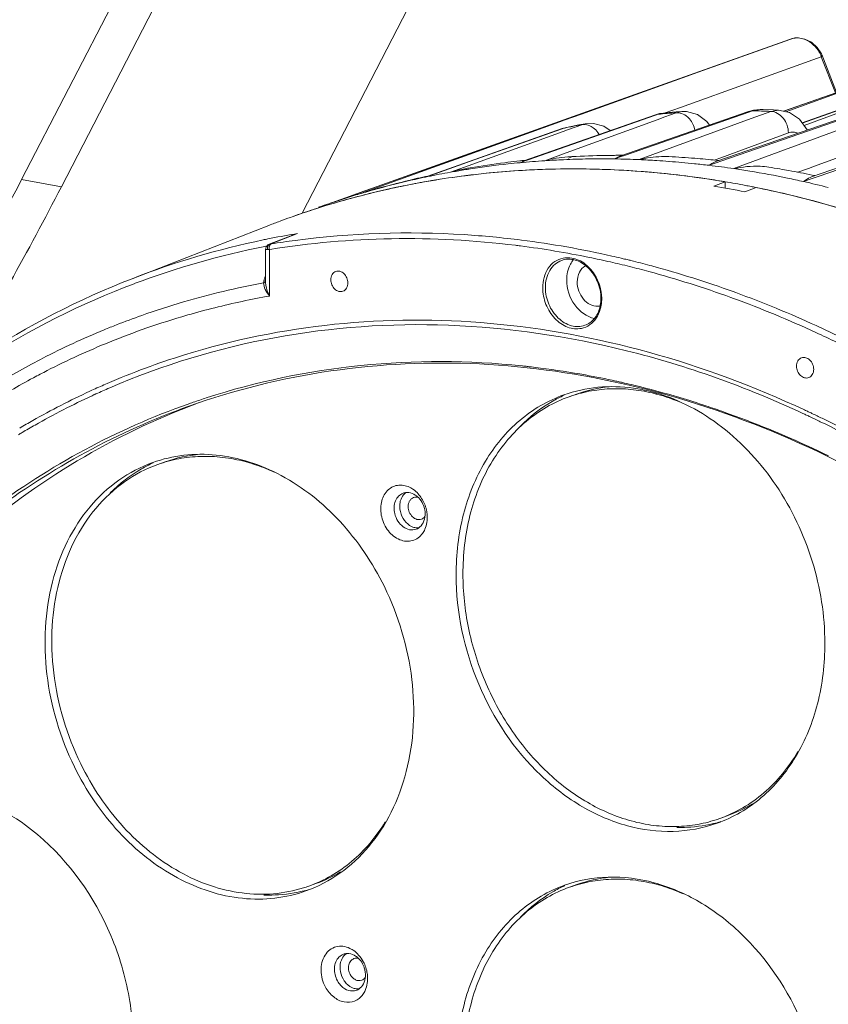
# Model space of a CAD drawing. Header units: millimetres. Extents: x 29170 to 33192, y 579 to 3108.
# Tile 113 of 256: x 30290 to 30375, y 2390 to 2493. Entities that reach past the tile are written whole.
import ezdxf

# ---------------------------------------------------------------- set-up
doc = ezdxf.new("R2010")
doc.units = ezdxf.units.MM
doc.layers.add('细实线', color=7, linetype='Continuous', lineweight=13)

msp = doc.modelspace()

# ---------------------------------------------------------------- linework, layer by layer
at = {"layer": '细实线'}
for p, q in [((30332.605, 2557.884), (30290.567, 2476.486)), ((30294.714, 2475.716), (30336.283, 2556.207)), ((30319.841, 2472.955), (30356.604, 2544.139)), ((30370.706, 2491.094), (30355.076, 2485.519)), ((30370.74, 2491.106), (30361.179, 2487.696)), ((30370.709, 2491.084), (30361.187, 2487.671)), ((30370.745, 2491.108), (30370.705, 2491.094)), ((30370.749, 2491.098), (30370.709, 2491.084)), ((30371.034, 2491.2), (30370.749, 2491.098)), ((30371.034, 2491.2), (30371.04, 2491.202)), ((30374.036, 2489.271), (30359.323, 2483.998)), ((30375.502, 2485.512), (30374.036, 2489.271)), ((30374.092, 2489.526), (30374.061, 2489.601)), ((30375.637, 2485.559), (30374.092, 2489.527)), ((30382.788, 2488.092), (30370.107, 2483.601)), ((30370.124, 2483.597), (30382.792, 2488.083)), ((30382.801, 2488.058), (30370.322, 2483.553)), ((30361.179, 2487.696), (30347.175, 2482.7)), ((30360.421, 2487.396), (30349.021, 2483.309)), ((30361.187, 2487.671), (30360.421, 2487.396)), ((30385.614, 2487.174), (30372.027, 2482.401)), ((30355.076, 2485.519), (30338.763, 2479.699)), ((30359.323, 2483.998), (30357.741, 2483.431)), ((30342.992, 2478.409), (30356.713, 2483.228)), ((30343.443, 2478.529), (30356.726, 2483.192)), ((30349.021, 2483.309), (30347.191, 2482.653)), ((30353.015, 2478.897), (30366.44, 2483.577)), ((30353.581, 2479.012), (30366.465, 2483.502)), ((30366.709, 2482.834), (30355.039, 2478.547)), ((30357.159, 2483.353), (30356.713, 2483.228)), ((30356.713, 2483.228), (30357.006, 2483.29)), ((30356.726, 2483.192), (30357.006, 2483.291)), ((30357.714, 2483.01), (30356.898, 2482.713)), ((30357.006, 2483.291), (30357.566, 2483.415)), ((30357.568, 2483.415), (30357.159, 2483.353)), ((30358.899, 2483.442), (30357.714, 2483.01)), ((30359.485, 2483.569), (30358.881, 2483.525)), ((30359.477, 2483.568), (30358.899, 2483.442)), ((30363.027, 2478.337), (30376.167, 2482.885)), ((30366.944, 2483.713), (30366.44, 2483.577)), ((30366.44, 2483.577), (30366.868, 2483.642)), ((30366.465, 2483.502), (30366.868, 2483.643)), ((30368.761, 2483.588), (30366.709, 2482.834)), ((30366.868, 2483.643), (30367.659, 2483.775)), ((30367.659, 2483.775), (30366.944, 2483.713)), ((30367.961, 2483.769), (30367.659, 2483.775)), ((30369.029, 2483.74), (30367.961, 2483.769)), ((30369.568, 2483.721), (30368.761, 2483.588)), ((30369.569, 2483.721), (30369.029, 2483.74)), ((30372.049, 2482.371), (30375.871, 2483.714)), ((30375.952, 2483.475), (30372.234, 2482.121)), ((30332.956, 2476.819), (30346.988, 2481.786)), ((30346.718, 2482.537), (30332.978, 2477.634)), ((30346.734, 2482.489), (30336.412, 2478.788)), ((30337.327, 2478.355), (30346.992, 2481.775)), ((30347.175, 2482.7), (30346.718, 2482.537)), ((30347.191, 2482.653), (30346.734, 2482.489)), ((30346.988, 2481.786), (30347.462, 2481.918)), ((30347.455, 2481.916), (30346.988, 2481.786)), ((30346.992, 2481.775), (30347.145, 2481.829)), ((30356.898, 2482.713), (30347.419, 2479.256)), ((30348.71, 2482.167), (30347.455, 2481.916)), ((30347.455, 2481.916), (30347.461, 2481.918)), ((30349.037, 2482.199), (30347.548, 2481.66)), ((30349.385, 2482.294), (30348.71, 2482.167)), ((30349.378, 2482.293), (30349.037, 2482.199)), ((30363.668, 2478.42), (30376.21, 2482.759)), ((30376.523, 2481.909), (30364.902, 2477.609)), ((30347.091, 2481.495), (30336.779, 2477.764)), ((30347.548, 2481.66), (30347.091, 2481.495)), ((30370.601, 2481.34), (30363.547, 2478.75)), ((30373.029, 2476.758), (30385.892, 2481.179)), ((30373.716, 2476.784), (30385.958, 2480.988)), ((30338.763, 2479.699), (30322.902, 2474.037)), ((30380.324, 2480.451), (30373.319, 2477.86)), ((30336.412, 2478.788), (30333.002, 2477.565)), ((30347.419, 2479.256), (30345.177, 2478.438)), ((30348.115, 2478.87), (30347.624, 2478.692)), ((30352.457, 2478.621), (30353.015, 2478.897)), ((30352.457, 2478.621), (30353.041, 2478.824)), ((30353.298, 2478.998), (30353.015, 2478.998)), ((30353.041, 2478.824), (30353.581, 2479.012)), ((30363.547, 2478.75), (30362.955, 2478.532)), ((30332.978, 2477.634), (30332.7, 2477.535)), ((30333.237, 2476.908), (30336.655, 2478.117)), ((30336.779, 2477.764), (30335.315, 2477.234)), ((30336.655, 2478.117), (30337.327, 2478.355)), ((30342.595, 2478.231), (30342.992, 2478.41)), ((30342.595, 2478.231), (30343.004, 2478.375)), ((30343.21, 2478.489), (30342.986, 2478.465)), ((30343.004, 2478.375), (30343.443, 2478.529)), ((30358.164, 2478.361), (30358.104, 2478.366)), ((30362.32, 2477.954), (30363.07, 2478.213)), ((30362.955, 2478.532), (30362.865, 2478.499)), ((30363.351, 2478.451), (30363.042, 2478.483)), ((30363.07, 2478.213), (30363.668, 2478.42)), ((30372.705, 2477.634), (30371.594, 2477.223)), ((30373.319, 2477.86), (30372.705, 2477.634)), ((30332.7, 2477.535), (30325.89, 2475.104)), ((30332.724, 2477.465), (30325.919, 2475.024)), ((30332.952, 2476.838), (30332.721, 2476.787)), ((30333.002, 2477.565), (30332.724, 2477.465)), ((30332.734, 2476.73), (30332.956, 2476.82)), ((30332.734, 2476.73), (30332.959, 2476.809)), ((30332.964, 2476.778), (30332.734, 2476.73)), ((30333.077, 2476.865), (30332.952, 2476.838)), ((30332.959, 2476.809), (30333.172, 2476.885)), ((30333.172, 2476.885), (30333.237, 2476.908)), ((30373.374, 2476.878), (30373.067, 2476.941)), ((30373.094, 2476.57), (30373.716, 2476.784)), ((30294.714, 2475.716), (30290.567, 2476.486)), ((30333.295, 2476.346), (30333.006, 2476.296)), ((30333.072, 2476.308), (30333.364, 2476.357)), ((30362.82, 2475.789), (30363.992, 2476.242)), ((30363.989, 2476.243), (30363.934, 2476.252)), ((30363.992, 2476.242), (30363.993, 2475.582)), ((30367.233, 2475.641), (30366.061, 2475.188)), ((30372.184, 2476.257), (30373.094, 2476.57)), ((30325.89, 2475.104), (30322.941, 2474.051)), ((30325.919, 2475.024), (30325.455, 2474.857)), ((30325.924, 2475.009), (30325.455, 2474.857)), ((30321.466, 2473.48), (30321.57, 2473.513)), ((30321.907, 2473.693), (30321.558, 2473.569)), ((30322.875, 2474.027), (30322.78, 2473.995)), ((30322.942, 2474.051), (30322.874, 2474.028)), ((30322.941, 2474.051), (30322.875, 2474.027)), ((30322.942, 2474.05), (30322.875, 2474.027)), ((30322.875, 2474.027), (30322.902, 2474.037)), ((30302.087, 2466.117), (30316.373, 2471.68)), ((30319.047, 2470.73), (30316.403, 2469.706)), ((30316.508, 2469.733), (30319.352, 2470.834)), ((30319.352, 2470.834), (30319.047, 2470.73)), ((30316.056, 2469.506), (30315.939, 2469.483)), ((30316.09, 2469.428), (30316.023, 2469.151)), ((30316.276, 2469.639), (30316.09, 2469.428)), ((30316.411, 2469.709), (30316.276, 2469.639)), ((30316.411, 2469.709), (30316.403, 2469.706)), ((30316.508, 2469.733), (30316.411, 2469.709)), ((30316.611, 2469.747), (30316.508, 2469.733)), ((30316.027, 2465.811), (30316.023, 2469.151)), ((30316.233, 2469.171), (30316.329, 2469.163)), ((30316.475, 2469.165), (30316.437, 2469.159)), ((30316.437, 2469.159), (30316.442, 2464.306)), ((30353.235, 2468.237), (30353.145, 2468.258)), ((30356.35, 2467.446), (30356.153, 2467.499)), ((30315.846, 2465.84), (30315.825, 2465.685)), ((30365.102, 2464.669), (30364.828, 2464.768)), ((30364.858, 2464.061), (30364.584, 2464.161)), ((30307.907, 2462.329), (30307.802, 2462.299)), ((30373.767, 2461.095), (30373.505, 2461.216)), ((30292.527, 2457.692), (30292.761, 2457.813)), ((30342.793, 2457.014), (30342.854, 2457.007)), ((30299.317, 2455.101), (30299.482, 2455.173)), ((30297.668, 2454.361), (30297.9, 2454.468)), ((30297.917, 2453.901), (30298.149, 2454.009)), ((30299.565, 2454.642), (30299.766, 2454.73)), ((30348.466, 2454.061), (30347.704, 2453.788)), ((30305.55, 2446.996), (30304.789, 2446.724)), ((30364.204, 2410.029), (30363.442, 2409.757)), ((30363.506, 2409.414), (30363.549, 2409.426)), ((30321.289, 2402.964), (30320.527, 2402.692)), ((30348.517, 2402.853), (30347.755, 2402.581))]:
    msp.add_line(p, q, dxfattribs=at)
for points in [[(30374.061, 2489.601), (30373.621, 2490.269), (30372.998, 2490.801), (30372.301, 2491.143), (30371.606, 2491.276), (30371.04, 2491.202)], [(30358.881, 2483.525), (30357.759, 2483.432), (30357.566, 2483.415)], [(30362.371, 2482.159), (30362.098, 2482.543), (30361.104, 2483.26), (30359.976, 2483.566), (30359.477, 2483.568)], [(30372.578, 2481.643), (30372.565, 2481.674), (30371.756, 2482.767), (30370.702, 2483.468), (30369.569, 2483.721)], [(30352.005, 2481.575), (30351.342, 2482.043), (30350.246, 2482.337), (30349.379, 2482.293)]]:
    msp.add_lwpolyline(points, dxfattribs=at)
for centre, radius, start, end in [((30397.165, 2409.45), 85.825, 107.72603, 107.93239), ((30371.417, 2490.002), 1.257, 105.64145, 107.71383), ((30372.049, 2488.708), 2.066, 15.82387, 21.27232), ((30365.062, 2394.529), 89.127, 94.58192, 95.1861), ((30365.085, 2394.244), 89.412, 93.96725, 94.5819), ((30365.157, 2391.049), 92.61, 88.3621, 88.94187), ((30365.146, 2390.656), 93.003, 87.77261, 88.36208), ((30364.738, 2396.864), 86.768, 101.48144, 101.69849), ((30364.754, 2396.785), 86.848, 101.06833, 101.48141), ((30364.781, 2396.647), 86.988, 100.42689, 101.06826), ((30353.032, 2383.869), 95.13, 91.19024, 93.29125), ((30353.047, 2383.24), 95.758, 90.35379, 91.19143), ((30353.049, 2382.959), 96.04, 90.0205, 90.35402), ((30352.977, 2380.76), 98.24, 85.41334, 86.98855), ((30352.904, 2379.844), 99.159, 84.13212, 85.41364), ((30352.832, 2385.974), 93.014, 99.5498, 99.90176), ((30352.869, 2385.74), 93.25, 97.31733, 99.54883), ((30350.883, 2390.57), 88.051, 96.21813, 98.80113), ((30352.903, 2385.49), 93.502, 97.11228, 97.31809), ((30352.919, 2385.361), 93.633, 96.34351, 97.11215), ((30350.957, 2389.912), 88.714, 95.40876, 96.22006), ((30352.934, 2385.227), 93.768, 96.09012, 96.34363), ((30351.009, 2389.355), 89.274, 93.74559, 95.40777), ((30351.056, 2388.646), 89.984, 92.49983, 93.746), ((30351.08, 2388.098), 90.532, 91.67122, 92.5002), ((30351.099, 2387.388), 91.243, 90.02046, 91.67006), ((30351.101, 2386.627), 92.003, 89.15533, 90.02144), ((30351.087, 2385.821), 92.81, 87.55962, 89.15418), ((30351.048, 2384.887), 93.745, 86.4504, 87.56031), ((30351.007, 2384.204), 94.429, 85.68981, 86.45078), ((30350.934, 2383.271), 95.365, 84.06863, 85.65193), ((30350.831, 2382.266), 96.375, 83.15336, 84.06971), ((30350.704, 2381.223), 97.426, 81.62011, 83.15216), ((30352.509, 2376.79), 102.239, 80.31575, 80.96918), ((30352.776, 2386.265), 92.717, 102.49153, 103.19255), ((30350.637, 2392.001), 86.6, 101.93078, 102.68157), ((30350.704, 2391.679), 86.929, 100.19622, 101.77513), ((30347.918, 2389.776), 87.796, 97.19202, 99.58718), ((30347.9, 2389.902), 87.669, 97.22969, 99.5443), ((30350.766, 2391.332), 87.281, 99.26729, 100.19656), ((30350.802, 2391.117), 87.499, 98.80359, 99.26746), ((30348.003, 2389.109), 88.468, 95.79493, 97.19306), ((30348.123, 2387.75), 89.832, 91.49346, 95.78342), ((30348.171, 2384.822), 92.761, 86.43275, 91.47565), ((30347.957, 2381.648), 95.942, 82.33488, 86.42345), ((30347.685, 2379.564), 98.043, 81.08422, 82.33987), ((30350.541, 2380.109), 98.552, 80.63678, 81.62107), ((30350.28, 2378.562), 100.121, 78.34187, 80.63314), ((30352.427, 2376.309), 102.727, 79.7784, 80.31583), ((30349.958, 2376.97), 101.744, 77.38164, 78.34523), ((30352.28, 2375.504), 103.545, 78.41895, 79.77727), ((30347.744, 2390.8), 86.757, 99.73665, 104.54154), ((30347.679, 2391.084), 86.466, 101.02205, 104.52644), ((30352.771, 2386.285), 92.697, 103.19274, 105.69996), ((30350.514, 2392.507), 86.078, 104.99932, 105.37556), ((30350.571, 2392.288), 86.305, 102.68089, 104.9983), ((30347.807, 2390.441), 87.122, 99.78106, 101.02403), ((30346.182, 2377.091), 100.091, 78.54396, 80.43104), ((30347.549, 2378.682), 98.936, 80.46682, 81.08516), ((30347.391, 2377.759), 99.873, 79.18678, 80.4339), ((30347.249, 2377), 100.645, 78.85161, 79.18794), ((30347.19, 2376.705), 100.946, 78.57705, 78.85164), ((30346.972, 2375.651), 102.022, 76.69879, 78.57418), ((30349.673, 2375.708), 103.038, 75.90458, 77.38049), ((30347.554, 2391.561), 85.973, 104.54623, 107.59232), ((30350.446, 2392.741), 85.835, 106.92663, 108.68907), ((30347.577, 2391.494), 86.044, 104.5295, 106.47191), ((30350.468, 2392.669), 85.911, 106.40945, 106.92672), ((30352.787, 2386.23), 92.754, 105.70019, 106.83476), ((30350.479, 2392.632), 85.949, 106.1316, 106.40947), ((30350.495, 2392.576), 86.008, 105.37552, 106.13154), ((30347.538, 2391.626), 85.906, 106.47213, 109.13155), ((30352.922, 2385.818), 93.187, 109.44032, 109.66818), ((30352.897, 2385.888), 93.113, 108.81029, 109.44037), ((30350.427, 2392.797), 85.776, 109.19267, 109.42065), ((30350.429, 2392.793), 85.781, 108.80322, 109.19266), ((30347.511, 2391.706), 85.822, 109.66988, 110.44079), ((30347.502, 2391.742), 85.785, 109.67204, 110.44318), ((30347.486, 2391.786), 85.738, 107.66696, 109.67204), ((30347.515, 2391.695), 85.834, 109.13205, 109.66987), ((30347.518, 2391.7), 85.83, 110.44321, 111.27435), ((30333.404, 2385.264), 86.716, 99.53809, 101.39599), ((30320.255, 2467.318), 3.63, 111.00802, 114.60353), ((30320.308, 2467.178), 3.779, 104.65857, 111.00177), ((30333.434, 2385.092), 86.891, 99.32653, 99.5386), ((30333.221, 2386.104), 85.857, 101.72839, 111.2616), ((30332.508, 2385.534), 85.568, 101.16545, 110.66183), ((30333.366, 2385.456), 86.521, 101.3966, 101.7353), ((30330.672, 2383.521), 87.365, 97.60457, 99.26217), ((30330.371, 2373.995), 96.327, 82.68315, 83.00451), ((30330.035, 2371.653), 98.692, 78.45256, 82.66251), ((30330.152, 2371.245), 99.701, 77.23842, 82.75422), ((30316.462, 2471.644), 2.485, 266.92544, 269.42746), ((30329.595, 2368.684), 102.322, 76.6934, 77.25078), ((30329.566, 2369.311), 101.08, 77.15709, 78.4582), ((30329.352, 2368.362), 102.053, 76.59924, 77.15826), ((30329.212, 2367.773), 102.659, 76.01273, 76.59921), ((30329.477, 2368.185), 102.834, 76.33438, 76.64221), ((30329.41, 2367.909), 103.118, 76.10885, 76.33442), ((30328.986, 2366.874), 103.586, 74.8636, 76.01187), ((30329.233, 2367.202), 103.847, 74.97551, 76.10777), ((30328.107, 2363.26), 107.946, 70.11256, 74.83263), ((30319.211, 2465.076), 3.457, 157.31979, 159.97613), ((30327.88, 2363.014), 107.6, 70.05527, 74.83182), ((30331.021, 2383.31), 83.765, 100.45205, 106.34522), ((30317.947, 2465.458), 2.135, 167.0964, 169.70404), ((30330.928, 2382.343), 83.234, 100.02258, 102.02111), ((30325.915, 2357.354), 114.246, 65.3826, 69.94009), ((30330.846, 2383.939), 83.112, 106.35127, 109.5027), ((30330.83, 2382.792), 82.774, 102.0199, 106.07708), ((30350.665, 2464.661), 1.425, 271.3958, 281.24467), ((30346.782, 2464.023), 4.333, 0.0576, 0.72453), ((30325.637, 2356.996), 114.023, 65.19378, 69.88071), ((30330.827, 2383.999), 83.05, 109.50447, 111.44804), ((30330.686, 2383.304), 82.242, 106.15555, 109.19477), ((30330.866, 2383.9), 83.156, 111.44795, 112.4032), ((30331.016, 2383.552), 83.535, 112.40741, 117.25485), ((30330.685, 2383.315), 82.232, 109.19678, 112.10671), ((30323.746, 2352.877), 118.556, 62.92159, 65.19947), ((30323.979, 2353.114), 118.906, 62.97567, 65.24634), ((30330.839, 2382.953), 82.625, 112.11071, 117.0786), ((30331.223, 2381.809), 79.936, 107.22622, 113.39547), ((30331.061, 2382.513), 83.117, 117.07702, 118.18693), ((30333.905, 2371.561), 85.914, 83.69695, 84.02088), ((30333.878, 2371.311), 86.165, 83.40829, 83.69697), ((30333.833, 2370.927), 86.552, 82.76486, 83.40802), ((30333.621, 2369.349), 88.144, 79.6706, 82.7572), ((30333.229, 2367.163), 90.365, 77.63228, 79.67454), ((30331.259, 2381.736), 80.017, 113.52718, 114.63837), ((30333.011, 2366.147), 91.404, 77.32383, 77.63552), ((30332.953, 2365.889), 91.668, 77.04627, 77.32385), ((30332.862, 2365.496), 92.072, 76.42824, 77.04602), ((30331.561, 2381.103), 80.719, 114.82739, 119.57785), ((30331.411, 2381.574), 79.706, 113.5493, 114.6649), ((30353.339, 2440.389), 14.514, 95.69231, 109.61434), ((30332.509, 2364.058), 93.552, 73.37554, 76.42457), ((30352.384, 2437.383), 17.272, 75.82882, 76.60878), ((30352.354, 2437.264), 17.395, 75.2212, 75.82896), ((30352.332, 2437.18), 17.481, 74.97011, 75.22149), ((30331.714, 2380.94), 80.409, 114.85471, 119.6237), ((30333.529, 2380.629), 76.789, 109.03871, 109.46828), ((30335.665, 2381.401), 76.539, 110.39014, 111.15683), ((30333.537, 2380.607), 76.812, 107.97202, 109.03866), ((30331.699, 2361.287), 96.44, 71.69143, 73.38561), ((30331.187, 2359.732), 98.076, 70.52431, 71.69286), ((30330.034, 2356.545), 101.465, 64.91504, 70.51045), ((30326.001, 2352.854), 109.393, 64.8457, 65.07085), ((30325.769, 2352.768), 109.969, 64.74789, 64.97197), ((30325.632, 2352.478), 110.29, 64.53084, 64.74789), ((30325.374, 2351.937), 110.889, 63.92507, 64.53049), ((30331.897, 2380.498), 81.411, 119.57381, 120.67692), ((30325.865, 2352.564), 109.714, 64.62762, 64.84571), ((30325.607, 2352.022), 110.313, 64.01899, 64.62726), ((30324.067, 2348.92), 113.777, 58.9762, 64.00589), ((30323.83, 2348.841), 114.349, 58.90614, 63.91212), ((30332.15, 2380.169), 81.294, 120.72665, 121.03705), ((30332.051, 2380.335), 81.102, 119.61962, 120.72695), ((30328.059, 2352.13), 106.302, 63.92855, 64.95978), ((30310.428, 2433.305), 14.534, 94.99188, 109.60618), ((30309.381, 2429.983), 17.619, 73.60539, 75.1598), ((30329.939, 2442.005), 2.588, 60.81617, 64.59482), ((30330.135, 2441.508), 2.554, 13.34483, 28.96514), ((30330.202, 2441.526), 2.484, 9.46848, 13.31376), ((30329.159, 2441.152), 3.753, 13.31917, 15.50692), ((30329.192, 2441.16), 3.718, 12.2875, 13.31514), ((30331.32, 2441.125), 1.24, 289.72316, 303.07423), ((30331.902, 2441.401), 1.305, 266.99715, 273.57811), ((30363.431, 2435.315), 26.802, 179.30386, 180.0574), ((30359.331, 2423.641), 14.458, 289.69738, 301.41322), ((30358.623, 2423.239), 14.318, 288.06773, 289.66732), ((30359.424, 2423.407), 14.576, 284.81819, 286.26086), ((30316.419, 2416.568), 14.449, 289.69436, 301.00763), ((30353.39, 2389.181), 14.514, 95.69231, 109.61434), ((30315.705, 2416.18), 14.324, 287.43554, 289.66727), ((30352.399, 2386.031), 17.42, 74.96947, 75.8286), ((30316.512, 2416.329), 14.562, 284.81292, 285.83953), ((30323.706, 2393.857), 2.596, 60.77615, 64.22087), ((30323.957, 2393.395), 2.495, 24.96149, 28.72417), ((30322.944, 2393.038), 3.729, 25.73767, 28.72824), ((30322.866, 2393.001), 3.816, 23.24586, 25.74149), ((30322.839, 2392.988), 3.846, 13.07618, 23.26272), ((30325.766, 2394.035), 2.554, 193.05466, 208.67502), ((30325.671, 2393.986), 2.447, 208.73546, 213.08917), ((30325.672, 2393.262), 1.306, 266.52868, 273.83663)]:
    msp.add_arc(centre, radius, start, end, dxfattribs=at)
for centre, start_param in [((30188.964, 2536.823), -1.7282254), ((30193.111, 2536.054), -1.7327529)]:
    msp.add_ellipse(centre, major_axis=(88.538, 184.569), ratio=0.5757466, start_param=start_param, end_param=-1.6219031, dxfattribs=at)
for points in [[(30371.492, 2491.266), (30371.352, 2491.267), (30371.211, 2491.251), (30371.078, 2491.213)], [(30373.974, 2489.457), (30373.903, 2489.639), (30373.809, 2489.813), (30373.698, 2489.974)], [(30359.444, 2483.372), (30359.27, 2483.429), (30359.082, 2483.455), (30358.899, 2483.442)], [(30360.842, 2481.615), (30360.765, 2482.049), (30360.564, 2482.478), (30360.273, 2482.809)], [(30349.378, 2482.217), (30349.264, 2482.226), (30349.149, 2482.22), (30349.037, 2482.199)], [(30347.57, 2478.841), (30346.762, 2478.795), (30345.957, 2478.65), (30345.177, 2478.438)], [(30336.837, 2477.602), (30336.323, 2477.512), (30335.814, 2477.387), (30335.315, 2477.234)], [(30316.233, 2469.171), (30316.219, 2469.25), (30316.222, 2469.334), (30316.241, 2469.412)], [(30316.241, 2469.412), (30316.258, 2469.486), (30316.292, 2469.558), (30316.34, 2469.616)], [(30316.34, 2469.616), (30316.365, 2469.645), (30316.394, 2469.671), (30316.426, 2469.692)], [(30316.437, 2469.159), (30316.418, 2469.242), (30316.411, 2469.329), (30316.419, 2469.413)], [(30316.419, 2469.413), (30316.426, 2469.488), (30316.446, 2469.565), (30316.484, 2469.63)], [(30316.426, 2469.692), (30316.451, 2469.709), (30316.479, 2469.723), (30316.508, 2469.733)], [(30316.484, 2469.63), (30316.513, 2469.68), (30316.557, 2469.726), (30316.611, 2469.747)], [(30315.963, 2466.26), (30315.924, 2466.154), (30315.891, 2466.045), (30315.866, 2465.935)], [(30349.855, 2461.296), (30349.598, 2461.12), (30349.3, 2460.993), (30348.995, 2460.931)], [(30330.392, 2443.725), (30330.502, 2443.764), (30330.618, 2443.787), (30330.734, 2443.794)], [(30332.653, 2441.934), (30332.681, 2441.765), (30332.692, 2441.591), (30332.683, 2441.42)], [(30332.665, 2439.955), (30332.598, 2439.804), (30332.516, 2439.658), (30332.419, 2439.523)], [(30324.162, 2395.585), (30324.27, 2395.623), (30324.384, 2395.647), (30324.498, 2395.654)], [(30325.431, 2395.387), (30325.542, 2395.314), (30325.646, 2395.229), (30325.74, 2395.135)], [(30325.742, 2395.5), (30325.924, 2395.297), (30326.083, 2395.07), (30326.214, 2394.831)], [(30325.74, 2395.135), (30325.9, 2394.977), (30326.037, 2394.792), (30326.145, 2394.594)], [(30323.931, 2392.268), (30323.814, 2392.383), (30323.71, 2392.512), (30323.621, 2392.65)], [(30325.772, 2391.95), (30325.69, 2391.896), (30325.601, 2391.851), (30325.509, 2391.818)], [(30326.434, 2391.813), (30326.366, 2391.66), (30326.283, 2391.514), (30326.186, 2391.379)]]:
    msp.add_open_spline(points, degree=3, dxfattribs=at)
for points, knots in [([(30373.698, 2489.974), (30373.324, 2490.519), (30372.567, 2491.106), (30371.701, 2491.265), (30371.492, 2491.266)], [0, 0, 0, 0, 0.75923, 1, 1, 1, 1]), ([(30374.036, 2489.271), (30374.052, 2489.292), (30374.099, 2489.366), (30374.115, 2489.467), (30374.092, 2489.526)], [0, 0, 0, 0, 0.286518, 1, 1, 1, 1]), ([(30360.273, 2482.809), (30360.215, 2482.875), (30359.978, 2483.113), (30359.68, 2483.296), (30359.444, 2483.372)], [0, 0, 0, 0, 0.2619205, 1, 1, 1, 1]), ([(30370.601, 2481.34), (30370.601, 2481.888), (30370.249, 2482.95), (30369.249, 2483.572), (30368.761, 2483.588)], [0, 0, 0, 0, 0.5285217, 1, 1, 1, 1]), ([(30350.234, 2481.881), (30350.169, 2481.93), (30349.911, 2482.099), (30349.605, 2482.201), (30349.378, 2482.217)], [0, 0, 0, 0, 0.2626805, 1, 1, 1, 1]), ([(30350.844, 2481.174), (30350.805, 2481.244), (30350.639, 2481.509), (30350.42, 2481.742), (30350.234, 2481.881)], [0, 0, 0, 0, 0.2571373, 1, 1, 1, 1]), ([(30371.61, 2481.312), (30371.458, 2481.383), (30371.113, 2481.467), (30370.766, 2481.401), (30370.601, 2481.34)], [0, 0, 0, 0, 0.4898198, 1, 1, 1, 1]), ([(30358.138, 2478.864), (30357.881, 2478.878), (30356.839, 2478.885), (30355.8, 2478.728), (30355.039, 2478.547)], [0, 0, 0, 0, 0.2475765, 1, 1, 1, 1]), ([(30336.867, 2476.874), (30341.321, 2477.439), (30350.417, 2477.891), (30359.477, 2477.003), (30363.992, 2476.242)], [0, 0, 0, 0, 0.4950214, 1, 1, 1, 1]), ([(30362.32, 2477.954), (30362.379, 2477.995), (30362.601, 2478.146), (30362.841, 2478.273), (30363.027, 2478.337)], [0, 0, 0, 0, 0.2681243, 1, 1, 1, 1]), ([(30368.557, 2477.762), (30368.261, 2477.809), (30367.041, 2477.925), (30365.807, 2477.796), (30364.902, 2477.609)], [0, 0, 0, 0, 0.2446343, 1, 1, 1, 1]), ([(30372.184, 2476.257), (30372.255, 2476.313), (30372.517, 2476.51), (30372.804, 2476.681), (30373.029, 2476.758)], [0, 0, 0, 0, 0.275137, 1, 1, 1, 1]), ([(30367.233, 2475.641), (30373.695, 2474.332), (30386.65, 2470.355), (30405.058, 2460.875), (30422.334, 2448.053), (30432.629, 2437.672), (30437.467, 2432.061)], [0, 0, 0, 0, 0.2352712, 0.4803851, 0.7355849, 1, 1, 1, 1]), ([(30437.445, 2432.086), (30428.35, 2442.631), (30412.739, 2456.558), (30388.98, 2469.315), (30376.624, 2473.475), (30370.444, 2474.936)], [0, 0, 0, 0, 0.5180577, 0.7637843, 1, 1, 1, 1]), ([(30342.727, 2470.149), (30340.744, 2470.4), (30332.894, 2471.148), (30324.945, 2470.896), (30319.111, 2470.118)], [0, 0, 0, 0, 0.2535244, 1, 1, 1, 1]), ([(30342.103, 2469.604), (30337.815, 2470.131), (30329.232, 2470.601), (30320.665, 2469.847), (30316.475, 2469.165)], [0, 0, 0, 0, 0.504325, 1, 1, 1, 1]), ([(30316.023, 2469.151), (30316.023, 2469.17), (30316.126, 2469.186), (30316.18, 2469.177), (30316.233, 2469.171)], [0, 0, 0, 0, 0.269305, 1, 1, 1, 1]), ([(30344.957, 2465.17), (30344.957, 2465.88), (30345.221, 2466.965), (30346.174, 2467.949), (30346.774, 2468.205), (30347.078, 2468.266)], [0, 0, 0, 0, 0.5290088, 0.7688497, 1, 1, 1, 1]), ([(30345.237, 2465.182), (30345.236, 2465.8), (30345.445, 2466.737), (30346.2, 2467.654), (30346.688, 2467.94), (30346.942, 2468.03)], [0, 0, 0, 0, 0.5286699, 0.7696825, 1, 1, 1, 1]), ([(30351.033, 2464.069), (30351.032, 2464.663), (30350.78, 2465.851), (30349.816, 2467.305), (30348.44, 2468.188), (30347.377, 2468.186), (30346.942, 2468.031)], [0, 0, 0, 0, 0.2740611, 0.5440917, 0.7866334, 1, 1, 1, 1]), ([(30347.078, 2468.266), (30347.55, 2468.362), (30348.624, 2468.24), (30349.479, 2467.617), (30349.849, 2467.227)], [0, 0, 0, 0, 0.4724501, 1, 1, 1, 1]), ([(30348.134, 2468.075), (30348.025, 2467.938), (30347.62, 2467.311), (30347.463, 2466.544), (30347.464, 2465.978)], [0, 0, 0, 0, 0.2363648, 1, 1, 1, 1]), ([(30349.416, 2467.462), (30349.148, 2467.312), (30348.684, 2466.79), (30348.557, 2466.121), (30348.557, 2465.775)], [0, 0, 0, 0, 0.4701086, 1, 1, 1, 1]), ([(30323.362, 2466.878), (30323.205, 2466.822), (30322.916, 2466.563), (30322.84, 2466.196), (30322.84, 2466.007)], [0, 0, 0, 0, 0.4674497, 1, 1, 1, 1]), ([(30324.623, 2465.676), (30324.623, 2465.857), (30324.546, 2466.217), (30324.251, 2466.659), (30323.827, 2466.928), (30323.498, 2466.926), (30323.362, 2466.878)], [0, 0, 0, 0, 0.2714538, 0.5391039, 0.7821815, 1, 1, 1, 1]), ([(30349.849, 2467.227), (30350.044, 2467.021), (30350.748, 2466.112), (30351.104, 2464.939), (30351.115, 2464.078)], [0, 0, 0, 0, 0.2479443, 1, 1, 1, 1]), ([(30302.087, 2466.117), (30296.54, 2463.957), (30285.776, 2458.42), (30276.364, 2450.823), (30272.035, 2446.59)], [0, 0, 0, 0, 0.495782, 1, 1, 1, 1]), ([(30302.315, 2465.598), (30296.766, 2463.504), (30285.986, 2458.086), (30276.551, 2450.58), (30272.211, 2446.386)], [0, 0, 0, 0, 0.4956314, 1, 1, 1, 1]), ([(30315.825, 2465.685), (30315.815, 2465.446), (30315.977, 2464.936), (30316.269, 2464.516), (30316.442, 2464.306)], [0, 0, 0, 0, 0.4681488, 1, 1, 1, 1]), ([(30315.825, 2465.685), (30315.846, 2465.694), (30315.92, 2465.729), (30315.987, 2465.788), (30316.012, 2465.841)], [0, 0, 0, 0, 0.282549, 1, 1, 1, 1]), ([(30316.027, 2465.812), (30316.027, 2465.686), (30316.081, 2465.163), (30316.268, 2464.664), (30316.442, 2464.306)], [0, 0, 0, 0, 0.2408107, 1, 1, 1, 1]), ([(30322.84, 2466.007), (30322.84, 2465.827), (30322.917, 2465.466), (30323.212, 2465.024), (30323.636, 2464.755), (30323.965, 2464.757), (30324.101, 2464.806)], [0, 0, 0, 0, 0.2714538, 0.5391039, 0.7821815, 1, 1, 1, 1]), ([(30324.101, 2464.806), (30324.258, 2464.862), (30324.547, 2465.12), (30324.623, 2465.487), (30324.623, 2465.676)], [0, 0, 0, 0, 0.4674497, 1, 1, 1, 1]), ([(30347.464, 2465.978), (30347.465, 2465.065), (30348.014, 2463.296), (30349.542, 2462.125), (30350.354, 2461.964)], [0, 0, 0, 0, 0.5243107, 1, 1, 1, 1]), ([(30348.557, 2465.775), (30348.558, 2465.453), (30348.678, 2464.805), (30349.153, 2463.971), (30349.851, 2463.382), (30350.429, 2463.23), (30350.699, 2463.237)], [0, 0, 0, 0, 0.2653653, 0.5302344, 0.7773637, 1, 1, 1, 1]), ([(30348.995, 2460.931), (30348.524, 2460.835), (30347.452, 2460.958), (30346.115, 2461.924), (30345.194, 2463.403), (30344.958, 2464.582), (30344.957, 2465.17)], [0, 0, 0, 0, 0.2195237, 0.4645618, 0.7312027, 1, 1, 1, 1]), ([(30349.365, 2461.251), (30348.92, 2461.091), (30347.843, 2461.084), (30346.453, 2461.964), (30345.488, 2463.411), (30345.237, 2464.592), (30345.237, 2465.182)], [0, 0, 0, 0, 0.2178166, 0.460878, 0.7285661, 1, 1, 1, 1]), ([(30350.919, 2463.121), (30350.938, 2463.197), (30351.005, 2463.508), (30351.033, 2463.828), (30351.033, 2464.069)], [0, 0, 0, 0, 0.2445765, 1, 1, 1, 1]), ([(30351.115, 2464.027), (30351.116, 2463.933), (30351.104, 2463.566), (30351.044, 2463.2), (30350.97, 2462.936)], [0, 0, 0, 0, 0.2553174, 1, 1, 1, 1]), ([(30349.365, 2461.251), (30349.738, 2461.384), (30350.45, 2461.905), (30350.811, 2462.695), (30350.919, 2463.121)], [0, 0, 0, 0, 0.4738689, 1, 1, 1, 1]), ([(30350.97, 2462.936), (30350.876, 2462.601), (30350.6, 2461.975), (30350.122, 2461.479), (30349.855, 2461.296)], [0, 0, 0, 0, 0.5181717, 1, 1, 1, 1]), ([(30299.766, 2454.73), (30305.263, 2457.107), (30316.92, 2460.648), (30335.337, 2461.918), (30354.107, 2459.158), (30366.205, 2454.799), (30372.11, 2452.055)], [0, 0, 0, 0, 0.2412118, 0.4857501, 0.7377177, 1, 1, 1, 1]), ([(30307.55, 2458.159), (30312.642, 2459.738), (30323.267, 2461.893), (30339.709, 2461.948), (30356.324, 2458.869), (30367.043, 2454.862), (30372.293, 2452.411)], [0, 0, 0, 0, 0.2407995, 0.485919, 0.7383076, 1, 1, 1, 1]), ([(30273.833, 2444.557), (30275.254, 2445.862), (30281.036, 2450.84), (30287.469, 2455.066), (30292.527, 2457.692)], [0, 0, 0, 0, 0.2529397, 1, 1, 1, 1]), ([(30308.019, 2452.8), (30312.815, 2454.515), (30322.858, 2457.002), (30338.518, 2457.701), (30354.437, 2455.384), (30370.213, 2450.126), (30385.473, 2442.068), (30404.907, 2427.681), (30417.221, 2413.634), (30424.213, 2403.344)], [0, 0, 0, 0, 0.1126932, 0.2270954, 0.3446936, 0.4665471, 0.5932234, 0.7247847, 1, 1, 1, 1]), ([(30309.836, 2453.672), (30315.066, 2455.368), (30326.029, 2457.657), (30337.219, 2457.594), (30342.793, 2457.014)], [0, 0, 0, 0, 0.4952063, 1, 1, 1, 1]), ([(30371.978, 2457.856), (30371.822, 2457.8), (30371.532, 2457.542), (30371.456, 2457.175), (30371.457, 2456.986)], [0, 0, 0, 0, 0.4674497, 1, 1, 1, 1]), ([(30373.239, 2456.655), (30373.239, 2456.835), (30373.162, 2457.196), (30372.868, 2457.638), (30372.443, 2457.907), (30372.114, 2457.905), (30371.978, 2457.856)], [0, 0, 0, 0, 0.2714538, 0.5391039, 0.7821815, 1, 1, 1, 1]), ([(30371.457, 2456.986), (30371.457, 2456.806), (30371.533, 2456.445), (30371.828, 2456.003), (30372.253, 2455.734), (30372.582, 2455.736), (30372.718, 2455.785)], [0, 0, 0, 0, 0.2714538, 0.5391039, 0.7821815, 1, 1, 1, 1]), ([(30372.718, 2455.785), (30372.874, 2455.84), (30373.163, 2456.099), (30373.239, 2456.466), (30373.239, 2456.655)], [0, 0, 0, 0, 0.4674497, 1, 1, 1, 1]), ([(30291.8, 2455.774), (30290.215, 2454.924), (30283.933, 2451.292), (30278.127, 2446.845), (30274.116, 2443.146)], [0, 0, 0, 0, 0.2479361, 1, 1, 1, 1]), ([(30347.171, 2453.991), (30345.498, 2453.393), (30342.277, 2451.509), (30338.642, 2447.083), (30336.392, 2441.461), (30335.917, 2437.322), (30335.919, 2435.197)], [0, 0, 0, 0, 0.2292146, 0.4690964, 0.7259148, 1, 1, 1, 1]), ([(30354.447, 2454.686), (30353.219, 2454.862), (30350.739, 2454.935), (30348.314, 2454.399), (30347.171, 2453.991)], [0, 0, 0, 0, 0.5056886, 1, 1, 1, 1]), ([(30356.384, 2454.185), (30355.651, 2454.36), (30354.176, 2454.61), (30351.954, 2454.672), (30349.78, 2454.414), (30348.382, 2454.031), (30347.705, 2453.789)], [0, 0, 0, 0, 0.2568204, 0.507953, 0.7550319, 1, 1, 1, 1]), ([(30356.775, 2454.186), (30356.583, 2454.242), (30355.816, 2454.448), (30355.035, 2454.603), (30354.447, 2454.686)], [0, 0, 0, 0, 0.2526239, 1, 1, 1, 1]), ([(30374.407, 2428.055), (30374.404, 2430.946), (30373.479, 2436.779), (30369.744, 2444.646), (30364.1, 2450.869), (30359.245, 2453.477), (30356.775, 2454.186)], [0, 0, 0, 0, 0.2589479, 0.5199548, 0.7698247, 1, 1, 1, 1]), ([(30359.562, 2453.106), (30359.341, 2453.204), (30358.462, 2453.575), (30357.554, 2453.879), (30356.865, 2454.064)], [0, 0, 0, 0, 0.2533862, 1, 1, 1, 1]), ([(30269.951, 2424.549), (30272.423, 2427.849), (30277.756, 2434.057), (30286.91, 2442.057), (30296.984, 2448.51), (30304.233, 2451.719), (30307.937, 2453.028)], [0, 0, 0, 0, 0.2570081, 0.5081631, 0.7551542, 1, 1, 1, 1]), ([(30347.705, 2453.789), (30346.894, 2453.499), (30345.312, 2452.766), (30343.156, 2451.251), (30341.25, 2449.347), (30339.06, 2446.299), (30337.163, 2441.698), (30336.656, 2437.698), (30336.631, 2435.64)], [0, 0, 0, 0, 0.1143411, 0.2300825, 0.3484676, 0.4704589, 0.7266728, 1, 1, 1, 1]), ([(30347.198, 2453.945), (30346.772, 2453.75), (30345.086, 2452.882), (30343.573, 2451.686), (30342.581, 2450.662)], [0, 0, 0, 0, 0.2473097, 1, 1, 1, 1]), ([(30308.041, 2452.781), (30303.738, 2451.115), (30295.358, 2446.965), (30283.993, 2438.531), (30274.007, 2428.05), (30268.491, 2419.975), (30266.014, 2415.699)], [0, 0, 0, 0, 0.2425116, 0.4884074, 0.7402565, 1, 1, 1, 1]), ([(30270.266, 2424.343), (30272.722, 2427.633), (30278.021, 2433.824), (30287.117, 2441.812), (30297.13, 2448.265), (30304.336, 2451.484), (30308.019, 2452.8)], [0, 0, 0, 0, 0.2570315, 0.5082048, 0.7551933, 1, 1, 1, 1]), ([(30328.424, 2433.963), (30327.211, 2436.435), (30324.18, 2440.935), (30318.078, 2445.853), (30312.136, 2447.826), (30307.497, 2447.809), (30305.298, 2447.299), (30304.256, 2446.926)], [0, 0, 0, 0, 0.2768772, 0.5368239, 0.7753581, 0.8887529, 1, 1, 1, 1]), ([(30304.256, 2446.926), (30303.003, 2446.479), (30300.577, 2445.211), (30297.526, 2442.364), (30295.172, 2438.711), (30293.049, 2432.889), (30292.658, 2424.614), (30294.588, 2418.18), (30296.071, 2415.16)], [0, 0, 0, 0, 0.1089141, 0.2208087, 0.3379321, 0.4613744, 0.7245629, 1, 1, 1, 1]), ([(30304.281, 2446.879), (30303.871, 2446.692), (30302.25, 2445.861), (30300.788, 2444.727), (30299.822, 2443.757)], [0, 0, 0, 0, 0.2474618, 1, 1, 1, 1]), ([(30313.893, 2447.014), (30313.127, 2447.217), (30311.583, 2447.515), (30309.249, 2447.62), (30306.966, 2447.375), (30305.498, 2446.977), (30304.789, 2446.724)], [0, 0, 0, 0, 0.2574026, 0.5086486, 0.7554785, 1, 1, 1, 1]), ([(30316.926, 2445.914), (30316.716, 2446.012), (30315.877, 2446.382), (30315.011, 2446.692), (30314.354, 2446.885)], [0, 0, 0, 0, 0.2532529, 1, 1, 1, 1]), ([(30304.789, 2446.724), (30303.556, 2446.283), (30301.167, 2445.035), (30298.165, 2442.232), (30295.847, 2438.636), (30294.311, 2434.423), (30293.612, 2429.782), (30293.826, 2423.27), (30295.273, 2418.426), (30296.733, 2415.452)], [0, 0, 0, 0, 0.1087918, 0.2205616, 0.3375548, 0.4608594, 0.5903504, 0.7248718, 1, 1, 1, 1]), ([(30328.148, 2441.247), (30328.032, 2441.736), (30327.99, 2442.718), (30328.501, 2443.829), (30329.191, 2444.37), (30329.996, 2444.648), (30330.666, 2444.525), (30331.049, 2444.343)], [0, 0, 0, 0, 0.2807796, 0.5318581, 0.6483528, 0.7626324, 1, 1, 1, 1]), ([(30329.511, 2441.585), (30329.409, 2442.018), (30329.425, 2442.72), (30329.878, 2443.441), (30330.216, 2443.662), (30330.392, 2443.725)], [0, 0, 0, 0, 0.534659, 0.7750589, 1, 1, 1, 1]), ([(30330.72, 2443.806), (30330.659, 2443.766), (30330.42, 2443.58), (30330.25, 2443.314), (30330.166, 2443.101)], [0, 0, 0, 0, 0.2410409, 1, 1, 1, 1]), ([(30330.734, 2443.794), (30330.811, 2443.799), (30331.137, 2443.79), (30331.453, 2443.663), (30331.659, 2443.528)], [0, 0, 0, 0, 0.2397674, 1, 1, 1, 1]), ([(30331.201, 2444.264), (30331.271, 2444.225), (30331.552, 2444.051), (30331.802, 2443.829), (30331.97, 2443.643)], [0, 0, 0, 0, 0.2429882, 1, 1, 1, 1]), ([(30330.166, 2443.101), (30330.127, 2443.003), (30330.003, 2442.579), (30330.02, 2442.12), (30330.097, 2441.794)], [0, 0, 0, 0, 0.2390481, 1, 1, 1, 1]), ([(30331.482, 2443.265), (30331.397, 2443.234), (30331.235, 2443.139), (30331.051, 2442.916), (30330.937, 2442.632), (30330.913, 2442.422), (30330.914, 2442.315)], [0, 0, 0, 0, 0.2292139, 0.4690974, 0.7259222, 1, 1, 1, 1]), ([(30331.973, 2443.273), (30331.892, 2443.297), (30331.725, 2443.322), (30331.559, 2443.292), (30331.482, 2443.265)], [0, 0, 0, 0, 0.5095524, 1, 1, 1, 1]), ([(30331.659, 2443.528), (30331.731, 2443.481), (30332.013, 2443.267), (30332.239, 2442.98), (30332.369, 2442.745)], [0, 0, 0, 0, 0.2411976, 1, 1, 1, 1]), ([(30331.97, 2443.643), (30332.063, 2443.539), (30332.415, 2443.095), (30332.661, 2442.567), (30332.775, 2442.155)], [0, 0, 0, 0, 0.2457412, 1, 1, 1, 1]), ([(30330.097, 2441.794), (30330.176, 2441.46), (30330.461, 2440.838), (30330.983, 2440.381), (30331.272, 2440.244)], [0, 0, 0, 0, 0.5181554, 1, 1, 1, 1]), ([(30330.914, 2442.315), (30330.914, 2442.119), (30330.997, 2441.725), (30331.272, 2441.313), (30331.569, 2441.085), (30331.809, 2440.981), (30332.056, 2440.949), (30332.216, 2440.978), (30332.29, 2441.005)], [0, 0, 0, 0, 0.2702066, 0.536732, 0.6623265, 0.7805723, 0.8922473, 1, 1, 1, 1]), ([(30332.825, 2441.952), (30332.863, 2441.779), (30332.961, 2441.113), (30332.866, 2440.409), (30332.665, 2439.955)], [0, 0, 0, 0, 0.2625066, 1, 1, 1, 1]), ([(30332.419, 2439.523), (30332.167, 2439.172), (30331.398, 2438.596), (30329.925, 2438.756), (30328.735, 2439.743), (30328.273, 2440.719), (30328.148, 2441.247)], [0, 0, 0, 0, 0.2257855, 0.4556084, 0.716743, 1, 1, 1, 1]), ([(30331.739, 2439.958), (30331.527, 2439.883), (30331.031, 2439.853), (30330.341, 2440.184), (30329.795, 2440.789), (30329.576, 2441.31), (30329.511, 2441.585)], [0, 0, 0, 0, 0.2196475, 0.4595353, 0.7235425, 1, 1, 1, 1]), ([(30332.683, 2441.42), (30332.669, 2441.149), (30332.55, 2440.632), (30332.201, 2440.219), (30331.997, 2440.086)], [0, 0, 0, 0, 0.5266005, 1, 1, 1, 1]), ([(30332.29, 2441.005), (30332.362, 2441.03), (30332.501, 2441.107), (30332.61, 2441.221), (30332.657, 2441.285)], [0, 0, 0, 0, 0.4914413, 1, 1, 1, 1]), ([(30331.272, 2440.244), (30331.317, 2440.222), (30331.496, 2440.147), (30331.69, 2440.105), (30331.833, 2440.097)], [0, 0, 0, 0, 0.2582858, 1, 1, 1, 1]), ([(30335.919, 2435.197), (30335.923, 2431.308), (30337.569, 2423.528), (30343.012, 2415.368), (30348.888, 2410.858), (30353.638, 2408.799), (30358.525, 2408.158), (30361.694, 2408.739), (30363.154, 2409.261)], [0, 0, 0, 0, 0.2702032, 0.5367293, 0.6623242, 0.7805713, 0.8922473, 1, 1, 1, 1]), ([(30363.064, 2409.627), (30362.346, 2409.393), (30360.864, 2409.036), (30358.567, 2408.853), (30356.226, 2409.021), (30353.054, 2409.718), (30349.155, 2411.478), (30344.967, 2414.768), (30341.425, 2419.058), (30338.73, 2424.097), (30337.035, 2429.587), (30336.631, 2433.401), (30336.629, 2435.288)], [0, 0, 0, 0, 0.0535694, 0.1077309, 0.1629346, 0.2195446, 0.3376446, 0.462967, 0.5944627, 0.7298315, 0.8660643, 1, 1, 1, 1]), ([(30320.239, 2402.196), (30321.492, 2402.644), (30323.918, 2403.912), (30326.969, 2406.758), (30329.324, 2410.412), (30331.447, 2416.234), (30331.837, 2424.509), (30329.907, 2430.943), (30328.424, 2433.963)], [0, 0, 0, 0, 0.1089141, 0.2208087, 0.3379321, 0.4613744, 0.7245629, 1, 1, 1, 1]), ([(30363.154, 2409.261), (30364.828, 2409.859), (30368.049, 2411.743), (30371.684, 2416.169), (30373.934, 2421.791), (30374.409, 2425.93), (30374.407, 2428.055)], [0, 0, 0, 0, 0.2292146, 0.4690964, 0.7259148, 1, 1, 1, 1]), ([(30371.602, 2416.737), (30371.123, 2415.92), (30370.053, 2414.378), (30368.112, 2412.392), (30365.903, 2410.813), (30364.276, 2410.055), (30363.442, 2409.756)], [0, 0, 0, 0, 0.2597562, 0.5114923, 0.757317, 1, 1, 1, 1]), ([(30296.071, 2415.16), (30297.284, 2412.688), (30300.315, 2408.187), (30306.418, 2403.27), (30312.359, 2401.296), (30316.999, 2401.314), (30319.197, 2401.824), (30320.239, 2402.196)], [0, 0, 0, 0, 0.2768772, 0.5368239, 0.7753581, 0.8887529, 1, 1, 1, 1]), ([(30319.997, 2402.514), (30318.978, 2402.194), (30316.839, 2401.778), (30313.528, 2401.868), (30310.2, 2402.657), (30305.795, 2404.637), (30300.808, 2408.722), (30297.903, 2413.069), (30296.733, 2415.452)], [0, 0, 0, 0, 0.1110366, 0.2244565, 0.3418774, 0.4643047, 0.7239865, 1, 1, 1, 1]), ([(30290.961, 2409.068), (30289.746, 2409.954), (30287.2, 2411.457), (30283.073, 2412.781), (30278.919, 2413.046), (30276.245, 2412.49), (30274.995, 2412.043)], [0, 0, 0, 0, 0.2675123, 0.5213435, 0.7638938, 1, 1, 1, 1]), ([(30290.98, 2367.313), (30292.652, 2367.911), (30295.871, 2369.793), (30299.505, 2374.215), (30301.755, 2379.835), (30302.491, 2386.19), (30301.68, 2392.802), (30298.717, 2401.111), (30294.443, 2406.527), (30290.961, 2409.068)], [0, 0, 0, 0, 0.1074222, 0.2198389, 0.3401924, 0.4686232, 0.6028903, 0.7392603, 1, 1, 1, 1]), ([(30328.518, 2409.391), (30328.039, 2408.607), (30326.979, 2407.131), (30325.074, 2405.229), (30322.918, 2403.713), (30321.337, 2402.981), (30320.526, 2402.692)], [0, 0, 0, 0, 0.2592975, 0.5109338, 0.7569541, 1, 1, 1, 1]), ([(30358.956, 2408.826), (30359.312, 2408.818), (30360.724, 2408.833), (30362.133, 2409.046), (30363.152, 2409.315)], [0, 0, 0, 0, 0.2528203, 1, 1, 1, 1]), ([(30374.458, 2376.847), (30374.454, 2380.736), (30372.808, 2388.516), (30367.365, 2396.676), (30361.489, 2401.186), (30356.739, 2403.245), (30351.852, 2403.886), (30348.683, 2403.305), (30347.222, 2402.783)], [0, 0, 0, 0, 0.2702032, 0.5367293, 0.6623242, 0.7805713, 0.8922473, 1, 1, 1, 1]), ([(30347.222, 2402.783), (30345.549, 2402.185), (30342.328, 2400.301), (30338.693, 2395.875), (30336.443, 2390.253), (30335.968, 2386.114), (30335.97, 2383.989)], [0, 0, 0, 0, 0.2292146, 0.4690964, 0.7259148, 1, 1, 1, 1]), ([(30347.756, 2402.581), (30346.945, 2402.291), (30345.363, 2401.559), (30343.207, 2400.043), (30341.301, 2398.139), (30339.111, 2395.091), (30337.214, 2390.49), (30336.707, 2386.49), (30336.682, 2384.433)], [0, 0, 0, 0, 0.1143411, 0.2300825, 0.3484676, 0.4704589, 0.7266728, 1, 1, 1, 1]), ([(30347.249, 2402.737), (30346.822, 2402.542), (30345.137, 2401.674), (30343.624, 2400.478), (30342.632, 2399.455)], [0, 0, 0, 0, 0.2473097, 1, 1, 1, 1]), ([(30356.664, 2402.922), (30355.913, 2403.111), (30354.4, 2403.387), (30352.118, 2403.472), (30349.886, 2403.22), (30348.45, 2402.829), (30347.756, 2402.581)], [0, 0, 0, 0, 0.2571316, 0.5083245, 0.7552703, 1, 1, 1, 1]), ([(30359.613, 2401.898), (30359.392, 2401.996), (30358.512, 2402.367), (30357.605, 2402.671), (30356.916, 2402.856)], [0, 0, 0, 0, 0.2533862, 1, 1, 1, 1]), ([(30315.861, 2401.767), (30316.232, 2401.754), (30317.703, 2401.755), (30319.174, 2401.97), (30320.235, 2402.25)], [0, 0, 0, 0, 0.2530138, 1, 1, 1, 1]), ([(30322.284, 2392.153), (30321.996, 2392.68), (30321.673, 2393.831), (30321.995, 2395.278), (30322.696, 2396.073), (30323.366, 2396.408), (30324.119, 2396.457), (30324.604, 2396.307), (30324.835, 2396.195)], [0, 0, 0, 0, 0.28117, 0.5383602, 0.6550811, 0.7669387, 0.880075, 1, 1, 1, 1]), ([(30323.278, 2393.458), (30323.178, 2393.889), (30323.198, 2394.587), (30323.651, 2395.303), (30323.987, 2395.522), (30324.162, 2395.585)], [0, 0, 0, 0, 0.5345686, 0.774955, 1, 1, 1, 1]), ([(30324.485, 2395.663), (30324.425, 2395.624), (30324.191, 2395.441), (30324.024, 2395.18), (30323.94, 2394.972)], [0, 0, 0, 0, 0.2411816, 1, 1, 1, 1]), ([(30324.498, 2395.654), (30324.576, 2395.66), (30324.904, 2395.652), (30325.223, 2395.524), (30325.431, 2395.387)], [0, 0, 0, 0, 0.2397635, 1, 1, 1, 1]), ([(30324.973, 2396.123), (30325.043, 2396.084), (30325.325, 2395.91), (30325.575, 2395.687), (30325.742, 2395.5)], [0, 0, 0, 0, 0.2427449, 1, 1, 1, 1]), ([(30323.94, 2394.972), (30323.82, 2394.671), (30323.741, 2393.979), (30323.946, 2393.321), (30324.112, 2393.019)], [0, 0, 0, 0, 0.4844492, 1, 1, 1, 1]), ([(30325.252, 2395.125), (30325.186, 2395.102), (30325.06, 2395.035), (30324.845, 2394.829), (30324.679, 2394.455), (30324.672, 2393.947), (30324.785, 2393.614), (30324.87, 2393.459)], [0, 0, 0, 0, 0.1087674, 0.2207024, 0.4605712, 0.7248694, 1, 1, 1, 1]), ([(30325.743, 2395.133), (30325.662, 2395.157), (30325.495, 2395.182), (30325.329, 2395.152), (30325.252, 2395.125)], [0, 0, 0, 0, 0.5095609, 1, 1, 1, 1]), ([(30326.219, 2394.448), (30326.263, 2394.355), (30326.411, 2393.98), (30326.47, 2393.568), (30326.452, 2393.267)], [0, 0, 0, 0, 0.2540021, 1, 1, 1, 1]), ([(30324.87, 2393.459), (30324.934, 2393.343), (30325.088, 2393.132), (30325.39, 2392.906), (30325.73, 2392.801), (30325.958, 2392.829), (30326.06, 2392.865)], [0, 0, 0, 0, 0.2769302, 0.5365113, 0.7754285, 1, 1, 1, 1]), ([(30326.585, 2393.858), (30326.626, 2393.681), (30326.734, 2393), (30326.64, 2392.278), (30326.434, 2391.813)], [0, 0, 0, 0, 0.2629715, 1, 1, 1, 1]), ([(30324.112, 2393.019), (30324.166, 2392.919), (30324.401, 2392.552), (30324.742, 2392.248), (30325.031, 2392.109)], [0, 0, 0, 0, 0.2625558, 1, 1, 1, 1]), ([(30326.452, 2393.267), (30326.437, 2393), (30326.317, 2392.49), (30325.973, 2392.082), (30325.772, 2391.95)], [0, 0, 0, 0, 0.5263308, 1, 1, 1, 1]), ([(30326.06, 2392.865), (30326.132, 2392.891), (30326.273, 2392.968), (30326.383, 2393.084), (30326.43, 2393.148)], [0, 0, 0, 0, 0.4913046, 1, 1, 1, 1]), ([(30326.186, 2391.379), (30325.97, 2391.08), (30325.366, 2390.578), (30324.163, 2390.501), (30323.044, 2391.082), (30322.499, 2391.763), (30322.284, 2392.153)], [0, 0, 0, 0, 0.2329279, 0.464093, 0.7185932, 1, 1, 1, 1]), ([(30325.509, 2391.818), (30325.255, 2391.728), (30324.643, 2391.728), (30324.144, 2392.056), (30323.931, 2392.268)], [0, 0, 0, 0, 0.4718521, 1, 1, 1, 1]), ([(30325.031, 2392.109), (30325.076, 2392.087), (30325.255, 2392.01), (30325.449, 2391.967), (30325.593, 2391.958)], [0, 0, 0, 0, 0.2582589, 1, 1, 1, 1])]:
    msp.add_open_spline(points, degree=3, knots=knots, dxfattribs=at)

doc.saveas('drawing.dxf')
